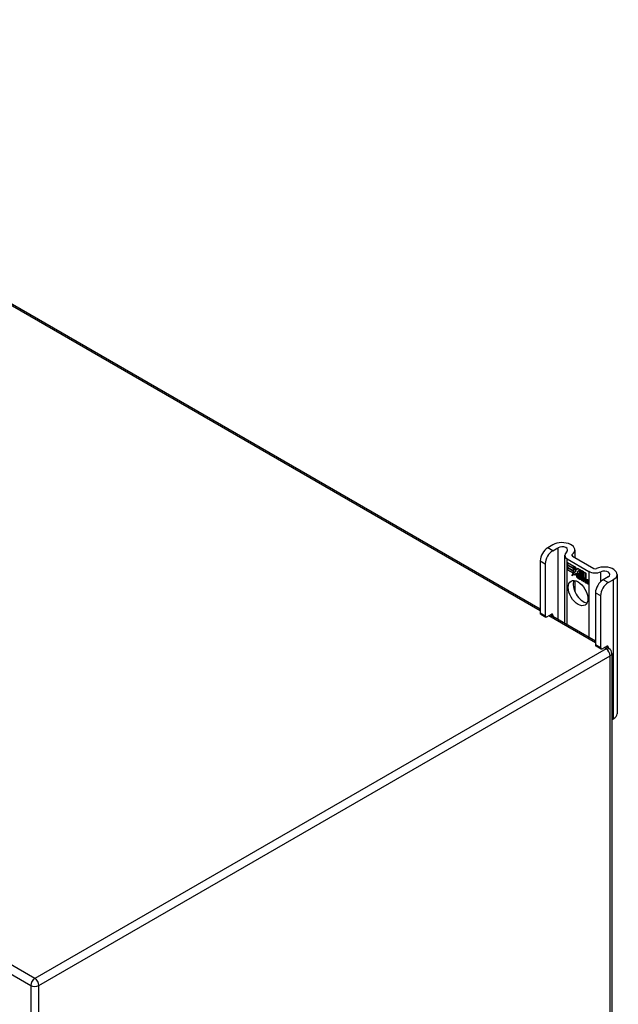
# Model space of a CAD drawing. Header units: inches. Extents: x 11 to 168, y 11 to 114.
# Tile 14 of 14: x 160 to 168, y 67 to 82. Entities that reach past the tile are written whole.
import ezdxf

# ---------------------------------------------------------------- set-up
doc = ezdxf.new("R2010")
doc.units = ezdxf.units.IN
doc.header["$MEASUREMENT"] = 0
doc.layers.add('Visible Edges(ANSI)', color=7, linetype='Continuous', lineweight=25)
doc.layers.add('Visible Tangent Edges(ANSI)', color=7, linetype='Continuous', lineweight=25)

msp = doc.modelspace()

# ---------------------------------------------------------------- linework, layer by layer
at = {"layer": 'Visible Edges(ANSI)'}
for p, q in [((152.325, 81.867), (167.274, 73.236)), ((167.46, 74.174), (167.385, 74.13)), ((167.459, 74.087), (167.534, 74.131)), ((167.632, 74.021), (167.632, 73.03)), ((167.746, 74.009), (168.058, 73.828)), ((167.78, 74.097), (167.78, 73.989)), ((167.274, 73.939), (167.274, 73.173)), ((167.349, 73.896), (167.349, 73.13)), ((167.671, 73.966), (167.984, 73.785)), ((167.675, 73.912), (167.676, 73.913)), ((167.675, 73.913), (167.793, 73.845)), ((167.675, 73.88), (167.675, 73.913)), ((167.675, 73.912), (167.675, 73.881)), ((167.793, 73.845), (167.675, 73.912)), ((167.675, 73.881), (167.762, 73.831)), ((167.675, 73.88), (167.675, 73.881)), ((167.762, 73.83), (167.675, 73.88)), ((167.675, 73.875), (167.676, 73.876)), ((167.675, 73.843), (167.675, 73.876)), ((167.675, 73.876), (167.762, 73.826)), ((167.675, 73.875), (167.675, 73.844)), ((167.762, 73.826), (167.675, 73.875)), ((167.675, 73.844), (167.762, 73.794)), ((167.675, 73.843), (167.675, 73.844)), ((167.762, 73.793), (167.675, 73.843)), ((167.675, 73.839), (167.762, 73.788)), ((167.675, 73.806), (167.675, 73.839)), ((167.675, 73.838), (167.676, 73.838)), ((167.762, 73.788), (167.675, 73.838)), ((167.675, 73.838), (167.675, 73.806)), ((167.675, 73.806), (167.761, 73.757)), ((167.675, 73.806), (167.675, 73.806)), ((167.761, 73.757), (167.675, 73.806)), ((167.739, 73.721), (167.761, 73.757)), ((167.777, 73.745), (167.739, 73.721)), ((167.741, 73.723), (167.74, 73.722)), ((167.761, 73.757), (167.741, 73.723)), ((167.741, 73.723), (167.778, 73.746)), ((167.741, 73.723), (167.742, 73.724)), ((167.742, 73.724), (167.778, 73.746)), ((167.761, 73.757), (167.761, 73.757)), ((167.762, 73.831), (167.762, 73.859)), ((167.762, 73.859), (167.765, 73.857)), ((167.762, 73.858), (167.763, 73.859)), ((167.762, 73.858), (167.762, 73.83)), ((167.764, 73.857), (167.762, 73.858)), ((167.762, 73.831), (167.762, 73.831)), ((167.762, 73.826), (167.762, 73.826)), ((167.762, 73.794), (167.762, 73.826)), ((167.762, 73.826), (167.762, 73.793)), ((167.762, 73.794), (167.762, 73.794)), ((167.762, 73.788), (167.762, 73.788)), ((167.762, 73.76), (167.762, 73.788)), ((167.762, 73.788), (167.762, 73.76)), ((167.762, 73.76), (167.762, 73.76)), ((167.763, 73.759), (167.762, 73.76)), ((167.762, 73.76), (167.763, 73.76)), ((167.763, 73.76), (167.776, 73.781)), ((167.775, 73.78), (167.763, 73.759)), ((167.763, 73.76), (167.764, 73.761)), ((167.764, 73.857), (167.765, 73.857)), ((167.795, 73.789), (167.764, 73.857)), ((167.764, 73.76), (167.764, 73.761)), ((167.765, 73.857), (167.795, 73.788)), ((167.775, 73.78), (167.776, 73.78)), ((167.777, 73.769), (167.775, 73.78)), ((167.776, 73.781), (167.777, 73.77)), ((167.776, 73.78), (167.776, 73.78)), ((167.777, 73.77), (167.795, 73.789)), ((167.795, 73.788), (167.777, 73.769)), ((167.777, 73.77), (167.779, 73.771)), ((167.777, 73.745), (167.778, 73.746)), ((167.779, 73.73), (167.777, 73.745)), ((167.778, 73.77), (167.778, 73.771)), ((167.778, 73.746), (167.78, 73.731)), ((167.795, 73.789), (167.779, 73.771)), ((167.807, 73.759), (167.779, 73.73)), ((167.78, 73.731), (167.807, 73.76)), ((167.78, 73.731), (167.781, 73.732)), ((167.78, 73.732), (167.781, 73.731)), ((167.781, 73.732), (167.807, 73.759)), ((167.793, 73.845), (167.793, 73.845)), ((167.809, 73.808), (167.793, 73.845)), ((167.793, 73.845), (167.809, 73.809)), ((167.795, 73.789), (167.795, 73.789)), ((167.807, 73.76), (167.813, 73.744)), ((167.807, 73.759), (167.807, 73.759)), ((167.813, 73.743), (167.807, 73.759)), ((167.809, 73.809), (167.821, 73.829)), ((167.821, 73.828), (167.809, 73.808)), ((167.809, 73.809), (167.81, 73.81)), ((167.81, 73.81), (167.81, 73.81)), ((167.813, 73.743), (167.814, 73.744)), ((167.814, 73.745), (167.814, 73.744)), ((167.815, 73.739), (167.816, 73.74)), ((167.817, 73.723), (167.818, 73.723)), ((167.839, 73.71), (167.817, 73.723)), ((167.818, 73.723), (167.839, 73.711)), ((167.821, 73.829), (167.88, 73.795)), ((167.822, 73.829), (167.821, 73.828)), ((167.821, 73.828), (167.822, 73.828)), ((167.88, 73.794), (167.821, 73.828)), ((167.821, 73.778), (167.851, 73.807)), ((167.851, 73.807), (167.821, 73.777)), ((167.821, 73.778), (167.822, 73.779)), ((167.838, 73.738), (167.821, 73.778)), ((167.821, 73.777), (167.84, 73.736)), ((167.822, 73.779), (167.852, 73.807)), ((167.822, 73.778), (167.822, 73.779)), ((167.822, 73.731), (167.823, 73.732)), ((167.837, 73.734), (167.838, 73.735)), ((167.838, 73.738), (167.839, 73.738)), ((167.851, 73.807), (167.854, 73.806)), ((167.851, 73.807), (167.852, 73.807)), ((167.854, 73.805), (167.851, 73.807)), ((167.854, 73.806), (167.854, 73.728)), ((167.854, 73.805), (167.854, 73.806)), ((167.854, 73.728), (167.854, 73.805)), ((167.854, 73.728), (167.874, 73.716)), ((167.854, 73.728), (167.854, 73.728)), ((167.873, 73.716), (167.854, 73.728)), ((167.869, 73.688), (167.857, 73.723)), ((167.857, 73.723), (167.871, 73.714)), ((167.858, 73.722), (167.87, 73.688)), ((167.858, 73.722), (167.858, 73.722)), ((167.871, 73.714), (167.858, 73.722)), ((167.873, 73.716), (167.874, 73.716)), ((167.88, 73.694), (167.873, 73.716)), ((167.874, 73.716), (167.88, 73.698)), ((167.88, 73.794), (167.88, 73.795)), ((167.88, 73.795), (167.88, 73.694)), ((167.88, 73.698), (167.88, 73.794)), ((167.884, 73.7), (167.884, 73.793)), ((167.884, 73.793), (167.91, 73.777)), ((167.884, 73.792), (167.884, 73.701)), ((167.884, 73.792), (167.885, 73.792)), ((167.91, 73.777), (167.884, 73.792)), ((167.91, 73.777), (167.91, 73.777)), ((167.91, 73.696), (167.91, 73.777)), ((167.91, 73.777), (167.91, 73.695)), ((167.914, 73.774), (167.915, 73.775)), ((167.914, 73.693), (167.914, 73.775)), ((167.914, 73.775), (167.94, 73.76)), ((167.914, 73.774), (167.914, 73.693)), ((167.94, 73.76), (167.914, 73.774)), ((167.94, 73.76), (167.94, 73.76)), ((167.94, 73.68), (167.94, 73.76)), ((167.94, 73.76), (167.94, 73.679)), ((168.399, 73.74), (168.399, 71.699)), ((167.78, 73.651), (167.78, 73.493)), ((167.816, 73.716), (167.848, 73.697)), ((167.816, 73.715), (167.817, 73.715)), ((167.849, 73.696), (167.816, 73.715)), ((167.839, 73.711), (167.84, 73.711)), ((167.84, 73.711), (167.84, 73.711)), ((167.842, 73.687), (167.843, 73.687)), ((167.842, 73.679), (167.842, 73.687)), ((167.842, 73.679), (167.843, 73.679)), ((167.843, 73.687), (167.843, 73.678)), ((167.848, 73.697), (167.849, 73.697)), ((167.848, 73.672), (167.869, 73.688)), ((167.848, 73.672), (167.849, 73.673)), ((167.862, 73.664), (167.848, 73.672)), ((167.849, 73.697), (167.849, 73.697)), ((167.87, 73.688), (167.849, 73.672)), ((167.87, 73.688), (167.849, 73.673)), ((167.849, 73.673), (167.849, 73.673)), ((167.849, 73.672), (167.862, 73.665)), ((167.862, 73.665), (167.873, 73.678)), ((167.874, 73.677), (167.862, 73.664)), ((167.862, 73.665), (167.863, 73.666)), ((167.862, 73.665), (167.863, 73.665)), ((167.863, 73.666), (167.874, 73.678)), ((167.869, 73.688), (167.87, 73.689)), ((167.871, 73.714), (167.871, 73.714)), ((167.878, 73.691), (167.871, 73.714)), ((167.871, 73.714), (167.878, 73.692)), ((167.873, 73.678), (167.876, 73.676)), ((167.874, 73.677), (167.874, 73.677)), ((167.876, 73.676), (167.874, 73.677)), ((167.876, 73.676), (167.883, 73.653)), ((167.876, 73.676), (167.876, 73.676)), ((167.883, 73.652), (167.876, 73.676)), ((167.878, 73.691), (167.878, 73.692)), ((167.878, 73.692), (167.88, 73.691)), ((167.88, 73.69), (167.878, 73.691)), ((167.88, 73.691), (167.892, 73.703)), ((167.892, 73.702), (167.88, 73.69)), ((167.88, 73.698), (167.88, 73.698)), ((167.88, 73.691), (167.882, 73.691)), ((167.881, 73.691), (167.881, 73.691)), ((167.892, 73.702), (167.882, 73.691)), ((167.883, 73.653), (167.896, 73.645)), ((167.883, 73.652), (167.883, 73.653)), ((167.897, 73.644), (167.883, 73.652)), ((167.884, 73.701), (167.89, 73.707)), ((167.89, 73.706), (167.884, 73.7)), ((167.884, 73.701), (167.886, 73.702)), ((167.884, 73.68), (167.905, 73.694)), ((167.884, 73.68), (167.886, 73.681)), ((167.896, 73.645), (167.884, 73.68)), ((167.885, 73.702), (167.885, 73.701)), ((167.906, 73.694), (167.885, 73.68)), ((167.885, 73.68), (167.897, 73.644)), ((167.886, 73.702), (167.891, 73.707)), ((167.886, 73.681), (167.906, 73.695)), ((167.886, 73.68), (167.886, 73.681)), ((167.89, 73.707), (167.91, 73.696)), ((167.89, 73.706), (167.891, 73.707)), ((167.91, 73.695), (167.89, 73.706)), ((167.892, 73.703), (167.906, 73.694)), ((167.892, 73.702), (167.893, 73.702)), ((167.905, 73.694), (167.892, 73.702)), ((167.896, 73.645), (167.896, 73.645)), ((167.903, 73.64), (167.911, 73.691)), ((167.903, 73.64), (167.904, 73.641)), ((167.915, 73.634), (167.903, 73.64)), ((167.912, 73.69), (167.904, 73.641)), ((167.904, 73.641), (167.914, 73.635)), ((167.905, 73.694), (167.906, 73.695)), ((167.91, 73.696), (167.91, 73.696)), ((167.911, 73.691), (167.921, 73.685)), ((167.912, 73.69), (167.912, 73.691)), ((167.921, 73.685), (167.912, 73.69)), ((167.914, 73.693), (167.925, 73.687)), ((167.914, 73.693), (167.914, 73.693)), ((167.925, 73.687), (167.914, 73.693)), ((167.914, 73.635), (167.918, 73.655)), ((167.914, 73.635), (167.915, 73.635)), ((167.918, 73.655), (167.915, 73.634)), ((167.92, 73.676), (167.921, 73.685)), ((167.92, 73.676), (167.921, 73.676)), ((167.924, 73.674), (167.92, 73.676)), ((167.921, 73.685), (167.921, 73.685)), ((167.921, 73.685), (167.921, 73.676)), ((167.921, 73.676), (167.923, 73.675)), ((167.923, 73.675), (167.925, 73.675)), ((167.924, 73.681), (167.925, 73.687)), ((167.925, 73.675), (167.924, 73.675)), ((167.925, 73.687), (167.925, 73.682)), ((167.925, 73.687), (167.925, 73.687)), ((167.925, 73.681), (167.926, 73.682)), ((167.925, 73.67), (167.927, 73.671)), ((167.926, 73.682), (167.926, 73.681)), ((167.927, 73.676), (167.928, 73.677)), ((167.933, 73.623), (167.938, 73.655)), ((167.933, 73.623), (167.934, 73.624)), ((167.945, 73.616), (167.933, 73.623)), ((167.939, 73.655), (167.934, 73.623)), ((167.934, 73.623), (167.944, 73.617)), ((167.94, 73.68), (167.94, 73.68)), ((167.944, 73.617), (167.948, 73.638)), ((167.944, 73.617), (167.945, 73.618)), ((167.948, 73.637), (167.945, 73.616)), ((167.948, 73.638), (167.948, 73.638)), ((167.951, 73.656), (167.952, 73.657)), ((167.953, 73.652), (167.955, 73.653)), ((167.955, 73.66), (167.957, 73.66)), ((167.955, 73.653), (167.957, 73.653)), ((167.968, 73.638), (167.963, 73.606)), ((167.963, 73.606), (167.968, 73.638)), ((167.963, 73.606), (167.974, 73.6)), ((167.963, 73.606), (167.963, 73.606)), ((167.974, 73.599), (167.963, 73.606)), ((167.974, 73.6), (167.98, 73.631)), ((167.98, 73.631), (167.974, 73.599)), ((167.974, 73.6), (167.974, 73.601)), ((168.27, 73.706), (168.194, 73.663)), ((168.269, 73.62), (168.344, 73.663)), ((168.084, 73.472), (168.084, 72.706)), ((168.158, 73.429), (168.158, 72.663)), ((167.281, 73.159), (167.355, 73.116)), ((167.371, 73.118), (167.438, 73.157)), ((167.425, 73.149), (168.084, 72.769)), ((167.46, 73.144), (167.46, 73.129)), ((168.091, 72.692), (168.165, 72.649)), ((168.18, 72.65), (168.248, 72.689)), ((168.235, 72.682), (168.281, 72.655)), ((168.27, 72.677), (168.27, 72.662)), ((168.323, 72.582), (168.323, 56.39)), ((168.323, 71.61), (168.344, 71.622))]:
    msp.add_line(p, q, dxfattribs=at)
msp.add_arc((168.239, 72.582), 0.084, 0, 60, dxfattribs=at)
for centre, major_axis, start_param, end_param in [((167.593, 74.097), (0.188, 0), 5.640144, 8.63938), ((167.593, 74.097), (0.0825, 0), 5.640144, 8.63938), ((167.385, 74.003), (-0.078, -0.135), 3.926991, 5.497787), ((167.459, 73.96), (0.078, 0.135), 0.785398, 2.356194), ((167.768, 74.021), (-0.136, 0), 5.640144, 7.068583), ((167.768, 74.021), (-0.031, 0), 5.640144, 7.068583), ((168.211, 73.74), (0.188, 0), 5.497787, 8.497023), ((167.821, 73.708), (-0.0123, 0.0214), 0.72544, 2.208898), ((167.839, 73.697), (-0.0249, 0.0431), 6.268672, 7.008625), ((167.821, 73.708), (0.012, -0.0207), 3.867033, 5.35049), ((167.839, 73.697), (-0.0245, 0.0424), 6.268672, 7.008625), ((167.841, 73.697), (-0.0249, 0.0431), 0.028947, 0.295885), ((167.833, 73.707), (-0.021, 0.0364), 5.317289, 6.229324), ((167.833, 73.707), (-0.0206, 0.0357), 5.272274, 6.251395), ((167.834, 73.708), (-0.0206, 0.0357), 6.047724, 6.251395), ((167.833, 73.707), (-0.0187, 0.0323), 5.330385, 6.268672), ((167.833, 73.707), (-0.0183, 0.0317), 5.329545, 6.268672), ((167.834, 73.708), (-0.0183, 0.0317), 6.051884, 6.268672), ((167.841, 73.697), (-0.0245, 0.0424), 6.268672, 6.283185), ((167.832, 73.713), (-0.0109, 0.0188), 5.836026, 6.985262), ((167.832, 73.713), (-0.0105, 0.0182), 5.836026, 6.946368), ((167.834, 73.713), (-0.0109, 0.0188), 0.065067, 0.331662), ((167.834, 73.713), (-0.0105, 0.0182), 6.079217, 6.283185), ((167.831, 73.719), (-0.0068, 0.0119), 4.819991, 5.836026), ((167.831, 73.719), (0.0072, -0.0125), 1.678399, 2.694434), ((167.836, 73.72), (0.0095, -0.0165), 1.201563, 2.270327), ((167.836, 73.72), (-0.0091, 0.0158), 4.343155, 5.413588), ((167.831, 73.72), (0.0063, -0.011), 0.251695, 1.678399), ((167.831, 73.72), (0.006, -0.0103), 0.287189, 1.678399), ((167.826, 73.721), (0.0173, -0.0299), 0.38335, 1.201563), ((167.826, 73.721), (0.0176, -0.0305), 0.369234, 1.201563), ((168.08, 73.841), (-0.136, 0), 0.785398, 2.213838), ((168.08, 73.841), (0.031, 0), 3.926991, 5.35543), ((168.211, 73.74), (0.0825, 0), 5.497787, 8.497023), ((167.902, 73.51), (-0.102, 0.176), 0.374433, 2.76716), ((167.824, 73.707), (-0.0064, 0.011), 0.453624, 1.914249), ((167.824, 73.707), (0.006, -0.0104), 3.639467, 5.055842), ((167.827, 73.746), (0.0376, -0.0651), 5.35049, 5.792995), ((167.827, 73.746), (-0.0379, 0.0657), 2.208898, 2.658734), ((167.832, 73.722), (-0.0196, 0.0339), 1.914249, 2.72139), ((167.832, 73.722), (0.0192, -0.0332), 5.055842, 5.891549), ((167.959, 73.623), (-0.0294, 0.051), 0.219898, 0.610865), ((167.959, 73.623), (-0.0291, 0.0503), 0.219898, 0.610865), ((167.941, 73.651), (-0.015, 0.026), 5.48867, 6.499805), ((167.933, 73.656), (-0.0083, 0.0143), 5.603031, 6.503084), ((167.96, 73.624), (-0.0294, 0.051), 0.219898, 0.291612), ((167.94, 73.655), (-0.015, 0.026), 5.47676, 6.310847), ((167.941, 73.651), (-0.0146, 0.0253), 5.48867, 6.513784), ((167.933, 73.656), (-0.0079, 0.0136), 5.603031, 6.503084), ((167.94, 73.655), (-0.0154, 0.0266), 5.501665, 6.243634), ((167.943, 73.652), (-0.015, 0.026), 0.047158, 0.216619), ((167.935, 73.657), (-0.0083, 0.0143), 0.085815, 0.219898), ((167.941, 73.656), (-0.015, 0.026), 6.059998, 6.283185), ((167.935, 73.657), (-0.0079, 0.0136), 6.100483, 6.283185), ((167.943, 73.652), (-0.0146, 0.0253), 6.06115, 6.283185), ((167.933, 73.663), (0.00412, -0.00714), 1.196548, 2.461438), ((167.933, 73.663), (-0.00375, 0.0065), 4.33814, 5.603031), ((167.928, 73.664), (0.0081, -0.014), 0.610865, 1.196548), ((167.928, 73.664), (-0.0077, 0.0133), 3.752458, 4.33814), ((167.941, 73.665), (-0.006, 0.0103), 4.223571, 5.48867), ((167.941, 73.665), (0.0063, -0.011), 1.081978, 2.347078), ((167.989, 73.606), (-0.0294, 0.051), 0.236534, 0.625184), ((167.989, 73.606), (-0.0291, 0.0503), 0.236639, 0.625276), ((167.926, 73.669), (-0.0176, 0.0305), 3.88819, 4.223571), ((167.97, 73.634), (-0.015, 0.0259), 5.492181, 6.733718), ((167.926, 73.669), (0.018, -0.0312), 0.848525, 1.081978), ((167.97, 73.634), (-0.0153, 0.0266), 5.492181, 6.613939), ((167.927, 73.67), (-0.0176, 0.0305), 3.959823, 3.971212), ((167.972, 73.634), (-0.0153, 0.0266), 0.046088, 0.313087), ((167.963, 73.639), (-0.0082, 0.0143), 5.604299, 6.503622), ((167.99, 73.607), (-0.0294, 0.051), 0.236534, 0.291612), ((167.963, 73.639), (-0.0079, 0.0136), 5.604299, 6.503242), ((167.964, 73.64), (-0.0082, 0.0143), 0.085815, 0.220437), ((167.972, 73.634), (-0.015, 0.0259), 6.060079, 6.283185), ((167.964, 73.64), (-0.0079, 0.0136), 6.100483, 6.283185), ((167.962, 73.646), (0.00412, -0.00714), 1.196401, 2.462706), ((167.962, 73.646), (-0.00375, 0.0065), 4.337994, 5.604299), ((167.957, 73.646), (-0.0077, 0.0133), 3.752322, 4.337994), ((167.957, 73.646), (0.0081, -0.014), 0.610732, 1.196401), ((167.97, 73.648), (0.0066, -0.0114), 1.107844, 2.350588), ((167.97, 73.648), (-0.0062, 0.0107), 4.249437, 5.492181), ((167.955, 73.651), (-0.0176, 0.0305), 3.735005, 4.249437), ((167.955, 73.651), (0.018, -0.0312), 0.593412, 1.107844), ((168.194, 73.535), (-0.078, -0.135), 3.926991, 5.497787), ((168.269, 73.492), (0.078, 0.135), 0.785398, 2.356194), ((167.296, 73.186), (-0.0155, -0.0268), 5.497787, 6.283185), ((167.438, 73.131), (0.0155, 0.0268), 5.497787, 7.068583), ((167.371, 73.143), (-0.0155, -0.0268), 5.497787, 7.068583), ((168.106, 72.718), (-0.0155, -0.0268), 5.497787, 6.283185), ((168.18, 72.676), (-0.0155, -0.0268), 5.497787, 7.068583), ((168.248, 72.664), (0.0155, 0.0268), 5.497787, 7.068583), ((168.211, 71.699), (0.188, 0), 5.497787, 6.283185)]:
    msp.add_ellipse(centre, major_axis=major_axis, ratio=0.57735, start_param=start_param, end_param=end_param, dxfattribs=at)
msp.add_ellipse((167.828, 73.467), major_axis=(-0.102, 0.176), ratio=0.57735, dxfattribs=at)
at = {"layer": 'Visible Tangent Edges(ANSI)'}
for p, q in [((167.274, 73.208), (152.3, 81.853)), ((159.873, 67.82), (143.021, 77.55)), ((142.962, 77.447), (159.813, 67.718)), ((167.459, 74.087), (167.385, 74.13)), ((167.534, 74.131), (167.534, 73.086)), ((167.743, 74.011), (167.743, 74.032)), ((167.274, 73.939), (167.349, 73.896)), ((167.671, 73.007), (167.671, 73.966)), ((167.804, 73.719), (167.805, 73.72)), ((167.815, 73.739), (167.816, 73.74)), ((167.827, 73.732), (167.828, 73.732)), ((167.837, 73.724), (167.837, 73.725)), ((167.848, 73.719), (167.848, 73.72)), ((167.984, 73.785), (167.984, 72.827)), ((168.162, 73.638), (168.162, 73.778)), ((167.819, 73.69), (167.819, 73.69)), ((167.821, 73.7), (167.821, 73.7)), ((167.918, 73.655), (167.918, 73.655)), ((167.923, 73.669), (167.925, 73.67)), ((167.932, 73.67), (167.933, 73.67)), ((167.938, 73.663), (167.938, 73.663)), ((167.938, 73.655), (167.939, 73.656)), ((167.941, 73.675), (167.942, 73.675)), ((167.949, 73.663), (167.95, 73.664)), ((167.962, 73.653), (167.962, 73.653)), ((167.967, 73.646), (167.968, 73.646)), ((167.968, 73.638), (167.969, 73.638)), ((167.971, 73.658), (167.971, 73.658)), ((167.979, 73.646), (167.979, 73.647)), ((167.98, 73.631), (167.98, 73.632)), ((168.269, 73.62), (168.194, 73.663)), ((168.344, 73.663), (168.344, 71.622)), ((168.084, 73.472), (168.158, 73.429)), ((167.349, 73.13), (167.274, 73.173)), ((167.438, 73.157), (167.46, 73.144)), ((168.084, 72.74), (167.401, 73.135)), ((168.239, 72.651), (159.873, 67.82)), ((168.158, 72.663), (168.084, 72.706)), ((168.239, 72.651), (168.21, 72.668)), ((168.248, 72.689), (168.27, 72.677)), ((159.932, 67.718), (168.299, 72.548)), ((168.299, 56.355), (168.299, 72.548)), ((159.813, 67.718), (159.813, 51.525)), ((159.932, 51.525), (159.932, 67.718))]:
    msp.add_line(p, q, dxfattribs=at)
for centre, major_axis, start_param, end_param in [((168.239, 72.582), (0.042, 0.0727), 0, 0.785398), ((168.239, 72.582), (0.042, -0.0727), 0.785398, 2.356194), ((168.239, 72.582), (0.084, 0), 5.497787, 6.283185), ((159.873, 67.752), (-0.042, -0.0727), 3.926991, 5.497787), ((159.873, 67.752), (0.042, -0.0727), 0.785398, 2.356194), ((159.873, 67.752), (0.084, 0), 3.926991, 5.497787)]:
    msp.add_ellipse(centre, major_axis=major_axis, ratio=0.57735, start_param=start_param, end_param=end_param, dxfattribs=at)

doc.saveas('drawing.dxf')
